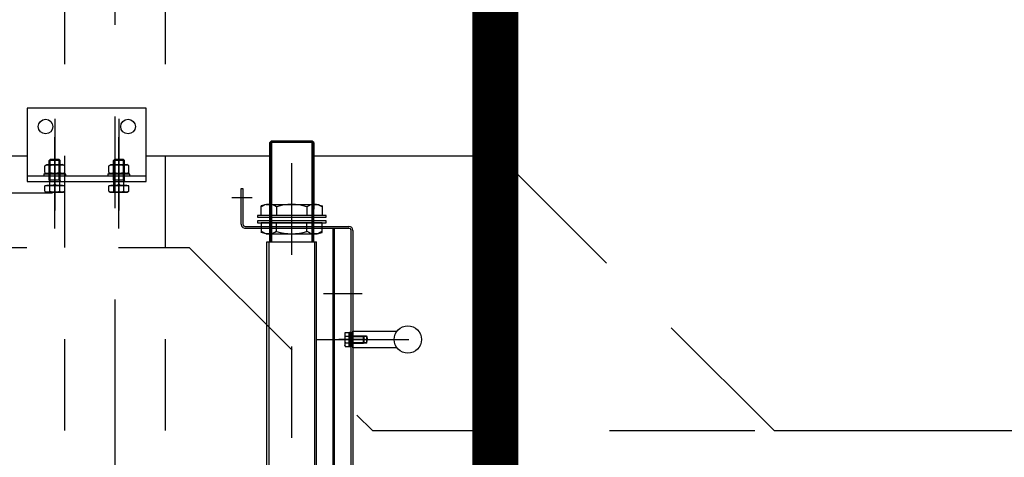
# Model space of a CAD drawing. Header units: metres. Extents: x -5 to 93, y -48 to 79.
# Tile 75 of 91: x 83.566 to 84.64, y 11.545 to 12.023. Entities that reach past the tile are written whole.
import ezdxf

# ---------------------------------------------------------------- set-up
doc = ezdxf.new("R2010")
doc.units = ezdxf.units.M
doc.header["$LTSCALE"] = 0.05
for name, pattern in [('AM_ISO08W050x2', [9, 6, -0.75, 1.5, -0.75]), ('STRICHPUNKT', [25.4, 12.7, -6.35, 0, -6.35]), ('STRICHPUNKT2', [12.7, 6.35, -3.175, 0, -3.175]), ('VERDECKT', [9.525, 6.35, -3.175]), ('VERDECKT2', [4.7625, 3.175, -1.5875])]:
    doc.linetypes.add(name, pattern=pattern)
for name, color, linetype in [('A_Achse', 9, 'STRICHPUNKT2'), ('A_Ansicht', 2, 'Continuous'), ('A_Schraffur', 9, 'Continuous'), ('A_Unsichtbar', 7, 'VERDECKT'), ('A_Unsichtbar-über', 253, 'VERDECKT')]:
    doc.layers.add(name, color=color, linetype=linetype)

# ---------------------------------------------------------------- blocks, each defined once
blk = doc.blocks.new('Rechen-MDS300-d')
for p, q in [((-1308.5, 937.9), (-1308.5, 985.9)), ((-1290.5, 985.9), (-1290.5, 937.9)), ((-1303.5, 952.9), (-1299.5, 954)), ((-1303.5, 937.9), (-1303.5, 952.9)), ((-1303.5, 952.9), (-1295.5, 952.9)), ((-1303.5, 949.6), (-1302.8, 950.3)), ((-1303.5, 938.3), (-1303.5, 949.6)), ((-1295.5, 949.6), (-1303.5, 949.6)), ((-1303.2, 937.9), (-1303.2, 952.9)), ((-1302.8, 938.3), (-1302.8, 950.3)), ((-1296.3, 950.3), (-1302.8, 950.3)), ((-1295.5, 952.9), (-1299.5, 954)), ((-1299.5, 951.4), (-1299.5, 922.7)), ((-1296.3, 938.3), (-1296.3, 950.3)), ((-1296.3, 950.3), (-1295.5, 949.6)), ((-1295.8, 952.9), (-1295.8, 937.9)), ((-1295.5, 952.9), (-1295.5, 937.9)), ((-1295.5, 938.3), (-1295.5, 949.6)), ((-1418.5, 937.9), (-80.5, 937.9)), ((-80.5, 935.9), (-1418.5, 935.9)), ((-1290.5, 937.9), (-1308.5, 937.9)), ((-1307.5, 935.9), (-1291.5, 935.9)), ((-1307.5, 934.7), (-1307.5, 935.9)), ((-1295.5, 938.3), (-1303.5, 938.3)), ((-1302.8, 938.3), (-1303.5, 934.3)), ((-1303.5, 938.3), (-1303.5, 934.3)), ((-1295.5, 937.9), (-1303.5, 937.9)), ((-1296.3, 938.3), (-1295.5, 934.3)), ((-1295.5, 938.3), (-1295.5, 934.3)), ((-1291.5, 935.9), (-1291.5, 934.7)), ((-1423, 820.4), (-1423, 933.4)), ((-1421, 820.4), (-1421, 933.4)), ((-1291.5, 934.7), (-1307.5, 934.7)), ((-1307.5, 934.7), (-1307.1, 934.3)), ((-1291.9, 934.3), (-1307.1, 934.3)), ((-1307, 929.6), (-1307, 933.7)), ((-1305.3, 933.7), (-1307, 933.7)), ((-1307, 929.6), (-1306, 929)), ((-1306, 929), (-1293, 929)), ((-1305.3, 933.7), (-1305.3, 934.3)), ((-1305.3, 934.3), (-1303.5, 934.3)), ((-1293.7, 933.7), (-1305.3, 933.7)), ((-1303.5, 934.3), (-1303.5, 934.3)), ((-1303.5, 934.3), (-1295.5, 934.3)), ((-1303.3, 929.6), (-1303.3, 933.7)), ((-1295.8, 929.6), (-1295.8, 933.7)), ((-1295.5, 934.3), (-1295.5, 934.3)), ((-1295.5, 934.3), (-1293.7, 934.3)), ((-1293.7, 933.7), (-1293.7, 934.3)), ((-1292, 933.7), (-1293.7, 933.7)), ((-1292, 929.6), (-1293, 929)), ((-1292, 929.6), (-1292, 933.7)), ((-1291.5, 934.7), (-1291.9, 934.3)), ((-78, 917.9), (-1421, 917.9)), ((-1421, 915.9), (-78, 915.9)), ((-1406, 893.8), (-1515.8, 893.8)), ((-1514.5, 895.1), (-1441.7, 895.1)), ((-1441.7, 895.1), (-1514.5, 895.1)), ((-1406, 895.1), (-1514.5, 895.1)), ((-68, 898.1), (-1406, 898.1)), ((-1516, 848.6), (-1514.5, 847.1)), ((-1406, 848.3), (-1515.8, 848.3)), ((-1406, 847.1), (-1514.5, 847.1)), ((-68, 844.1), (-1406, 844.1)), ((-1464.5, 817.9), (-1425.5, 817.9)), ((-1464.5, 815.9), (-1464.5, 817.9)), ((-1425.5, 815.9), (-1464.5, 815.9)), ((-1472, 712.4), (-1552, 712.4)), ((-1552, 712.4), (-1552, 582.4)), ((-1478, 582.4), (-1478, 712.4)), ((-1472, 582.4), (-1472, 712.4)), ((-1496, 687.4), (-1494.9, 688.4)), ((-1479.9, 694.4), (-1480.5, 693.8)), ((-1473.3, 688.4), (-1472.2, 688)), ((-1461.4, 693.4), (-1460.5, 691.9)), ((-1494.9, 676.4), (-1496, 677.5)), ((-1479.9, 670.4), (-1480.5, 671.1)), ((-1473.3, 676.4), (-1472.2, 676.9)), ((-1461.4, 671.5), (-1460.5, 672.9)), ((-1479.9, 624.4), (-1480.5, 623.8)), ((-1496, 617.4), (-1494.9, 618.4)), ((-1473.3, 618.4), (-1472.2, 618)), ((-1461.4, 623.4), (-1460.5, 621.9)), ((-1494.9, 606.4), (-1496, 607.5)), ((-1473.3, 606.4), (-1472.2, 606.9)), ((-1461.4, 601.5), (-1460.5, 602.9)), ((-1479.9, 600.4), (-1480.5, 601.1)), ((-1552, 582.4), (-1472, 582.4))]:
    blk.add_line(p, q)
at = {"ltscale": 0.5}
for p, q in [((-1447, 899), (-1445.6, 904.3)), ((-1445.6, 904.3), (-1435, 904.3)), ((-1433, 908.6), (-1435, 908.6)), ((-1435, 908.6), (-1435, 833.6)), ((-1435, 904.3), (-1435, 837.9)), ((-1433, 833.6), (-1433, 908.6)), ((-1427, 908.6), (-1429, 908.6)), ((-1429, 908.6), (-1429, 833.6)), ((-1427, 833.6), (-1427, 908.6)), ((-1416.4, 904.3), (-1427, 904.3)), ((-1427, 904.3), (-1427, 837.9)), ((-1415, 899), (-1416.4, 904.3)), ((-1514.5, 895.1), (-1516, 893.6)), ((-1516, 893.6), (-1516, 848.6)), ((-1516, 893.1), (-1406, 893.1)), ((-1514.5, 895.1), (-1514.5, 847.1)), ((-1447, 843.1), (-1447, 899)), ((-1415, 843.1), (-1415, 899)), ((-1406, 844.1), (-1406, 898.1)), ((-1406, 896.1), (4, 896.1)), ((-1444.4, 887.7), (-1435, 887.7)), ((-1417.6, 887.7), (-1427, 887.7)), ((-1444.4, 854.5), (-1435, 854.5)), ((-1417.6, 854.5), (-1427, 854.5)), ((-1516, 849.1), (-1406, 849.1)), ((-1447, 843.1), (-1445.6, 837.9)), ((-1415, 843.1), (-1416.4, 837.9)), ((-1406, 846.1), (4, 846.1)), ((-1435, 837.9), (-1445.6, 837.9)), ((-1435, 833.6), (-1433, 833.6)), ((-1429, 833.6), (-1427, 833.6)), ((-1427, 837.9), (-1416.4, 837.9))]:
    blk.add_line(p, q, dxfattribs=at)
at = {"extrusion": (1, 0, 0)}
for p, q in [((-1494.9, 688.4), (-1494.9, 676.4)), ((-1490.5, 673.8), (-1490.5, 691)), ((-1480.5, 693.8), (-1480.5, 691)), ((-1480.5, 691), (-1480.5, 673.8)), ((-1480.5, 673.8), (-1480.5, 691)), ((-1479.9, 694.4), (-1479.9, 670.4)), ((-1478, 670.4), (-1478, 694.4)), ((-1473.3, 688.4), (-1473.3, 676.4)), ((-1468, 688), (-1468, 691)), ((-1468, 676.9), (-1468, 688)), ((-1467.4, 693.4), (-1467.4, 691)), ((-1467.4, 691), (-1467.4, 673.8)), ((-1460.5, 672.9), (-1460.5, 691.9)), ((-1496, 687.4), (-1496, 677.5)), ((-1480.5, 673.8), (-1480.5, 671.1)), ((-1468, 673.8), (-1468, 676.9)), ((-1467.4, 673.8), (-1467.4, 671.5)), ((-1480.5, 623.8), (-1480.5, 621)), ((-1479.9, 624.4), (-1479.9, 600.4)), ((-1478, 600.4), (-1478, 624.4)), ((-1496, 617.4), (-1496, 607.5)), ((-1494.9, 618.4), (-1494.9, 606.4)), ((-1490.5, 603.8), (-1490.5, 621)), ((-1480.5, 621), (-1480.5, 603.8)), ((-1480.5, 603.8), (-1480.5, 621)), ((-1473.3, 618.4), (-1473.3, 606.4)), ((-1468, 618), (-1468, 621)), ((-1468, 606.9), (-1468, 618)), ((-1467.4, 623.4), (-1467.4, 621)), ((-1467.4, 621), (-1467.4, 603.8)), ((-1460.5, 602.9), (-1460.5, 621.9)), ((-1480.5, 603.8), (-1480.5, 601.1)), ((-1468, 603.8), (-1468, 606.9)), ((-1467.4, 603.8), (-1467.4, 601.5))]:
    blk.add_line(p, q, dxfattribs=at)
at = {"extrusion": (0, 1, 0)}
for p, q in [((-1490.5, 688.4), (-1494.9, 688.4)), ((-1478, 688.4), (-1490.5, 688.4)), ((-1481.9, 693.4), (-1489.1, 693.4)), ((-1478, 694.4), (-1479.9, 694.4)), ((-1473.3, 688.4), (-1478, 688.4)), ((-1468, 688), (-1472.2, 688)), ((-1467.4, 691), (-1468, 691)), ((-1461.4, 693.4), (-1467.4, 693.4)), ((-1490.5, 687.4), (-1496, 687.4)), ((-1490.5, 677.5), (-1496, 677.5)), ((-1478, 687.4), (-1490.5, 687.4)), ((-1478, 677.5), (-1490.5, 677.5)), ((-1481.9, 687.9), (-1489.1, 687.9)), ((-1473.3, 687.4), (-1478, 687.4)), ((-1473.3, 677.5), (-1478, 677.5)), ((-1461.4, 687.9), (-1467.4, 687.9)), ((-1490.5, 676.4), (-1494.9, 676.4)), ((-1478, 676.4), (-1490.5, 676.4)), ((-1481.9, 676.9), (-1489.1, 676.9)), ((-1481.9, 671.5), (-1489.1, 671.5)), ((-1479.9, 670.4), (-1478, 670.4)), ((-1473.3, 676.4), (-1478, 676.4)), ((-1468, 676.9), (-1472.2, 676.9)), ((-1467.4, 673.8), (-1468, 673.8)), ((-1461.4, 676.9), (-1467.4, 676.9)), ((-1461.4, 671.5), (-1467.4, 671.5)), ((-1478, 624.4), (-1479.9, 624.4)), ((-1490.5, 617.4), (-1496, 617.4)), ((-1490.5, 618.4), (-1494.9, 618.4)), ((-1478, 618.4), (-1490.5, 618.4)), ((-1478, 617.4), (-1490.5, 617.4)), ((-1481.9, 623.4), (-1489.1, 623.4)), ((-1481.9, 617.9), (-1489.1, 617.9)), ((-1473.3, 618.4), (-1478, 618.4)), ((-1473.3, 617.4), (-1478, 617.4)), ((-1468, 618), (-1472.2, 618)), ((-1467.4, 621), (-1468, 621)), ((-1461.4, 623.4), (-1467.4, 623.4)), ((-1461.4, 617.9), (-1467.4, 617.9)), ((-1490.5, 607.5), (-1496, 607.5)), ((-1490.5, 606.4), (-1494.9, 606.4)), ((-1478, 607.5), (-1490.5, 607.5)), ((-1478, 606.4), (-1490.5, 606.4)), ((-1481.9, 606.9), (-1489.1, 606.9)), ((-1473.3, 607.5), (-1478, 607.5)), ((-1473.3, 606.4), (-1478, 606.4)), ((-1468, 606.9), (-1472.2, 606.9)), ((-1467.4, 603.8), (-1468, 603.8)), ((-1461.4, 606.9), (-1467.4, 606.9)), ((-1481.9, 601.5), (-1489.1, 601.5)), ((-1479.9, 600.4), (-1478, 600.4)), ((-1461.4, 601.5), (-1467.4, 601.5))]:
    blk.add_line(p, q, dxfattribs=at)
at = {"extrusion": (0.866025, -0.5, 0)}
for p, q in [((-1489.1, 693.4), (-1490.5, 691)), ((-1481.9, 671.5), (-1480.5, 673.8)), ((-1489.1, 623.4), (-1490.5, 621)), ((-1481.9, 601.5), (-1480.5, 603.8))]:
    blk.add_line(p, q, dxfattribs=at)
at = {"extrusion": (0.866025, 0.5, 0)}
for p, q in [((-1481.9, 693.4), (-1480.5, 691)), ((-1489.1, 671.5), (-1490.5, 673.8)), ((-1481.9, 623.4), (-1480.5, 621)), ((-1489.1, 601.5), (-1490.5, 603.8))]:
    blk.add_line(p, q, dxfattribs=at)
at = {"extrusion": (0.487829, -0.872939, 0)}
for p, q in [((-1473.3, 687.4), (-1472.2, 688)), ((-1473.3, 617.4), (-1472.2, 618))]:
    blk.add_line(p, q, dxfattribs=at)
at = {"extrusion": (-0.487829, -0.872939, 0)}
for p, q in [((-1473.3, 677.5), (-1472.2, 676.9)), ((-1473.3, 607.5), (-1472.2, 606.9))]:
    blk.add_line(p, q, dxfattribs=at)
at = {"ltscale": 0.5}
blk.add_circle((-1299.5, 997.9), 15, dxfattribs=at)
for centre, radius in [((-1532, 692.4), 8), ((-1480.5, 682.4), 1), ((-1480.5, 682.4), 1), ((-1468, 682.4), 1), ((-1480.5, 612.4), 1), ((-1480.5, 612.4), 1), ((-1468, 612.4), 1), ((-1532, 602.4), 8)]:
    blk.add_circle(centre, radius)
for centre, radius, start, end in [((-1418.5, 933.4), 4.5, 90, 180), ((-1418.5, 933.4), 2.5, 90, 180), ((-1305.2, 932.3), 3.32, 244.4469, 304.4469), ((-1299.5, 941.4), 12.4, 252.3875, 287.6125), ((-1293.9, 932.3), 3.32, 235.5531, 295.5531), ((-1425.5, 820.4), 4.5, 270, 0), ((-1425.5, 820.4), 2.5, 270, 0), ((-1485.1, 690.7), 4.85, 154.4385, 214.4385), ((-1485.9, 690.7), 4.85, 325.5615, 25.5615), ((-1465.4, 690.7), 4.85, 325.5531, 25.5531), ((-1471.9, 682.4), 18.1, 162.383, 197.617), ((-1499.2, 682.4), 18.1, 342.383, 17.617), ((-1478.7, 682.4), 18.1, 342.3875, 17.6125), ((-1485.1, 674.2), 4.85, 145.5615, 205.5615), ((-1485.9, 674.2), 4.85, 334.4385, 34.4385), ((-1465.4, 674.2), 4.85, 334.4469, 34.4469), ((-1485.1, 620.7), 4.85, 154.4385, 214.4385), ((-1471.9, 612.4), 18.1, 162.383, 197.617), ((-1485.9, 620.7), 4.85, 325.5615, 25.5615), ((-1499.2, 612.4), 18.1, 342.383, 17.617), ((-1465.4, 620.7), 4.85, 325.5531, 25.5531), ((-1478.7, 612.4), 18.1, 342.3875, 17.6125), ((-1485.1, 604.2), 4.85, 145.5615, 205.5615), ((-1485.9, 604.2), 4.85, 334.4385, 34.4385), ((-1465.4, 604.2), 4.85, 334.4469, 34.4469)]:
    blk.add_arc(centre, radius, start, end)
for centre, radius, start, end in [((-1432.4, 896), 14.6, 145.4278, 214.5722), ((-1429.7, 896), 14.6, 325.4278, 34.5722), ((-1392.3, 871.1), 54.7, 162.3115, 197.6885), ((-1469.7, 871.1), 54.7, 342.3115, 17.6885), ((-1432.4, 846.2), 14.6, 145.4278, 214.5722), ((-1429.7, 846.2), 14.6, 325.4278, 34.5722)]:
    blk.add_arc(centre, radius, start, end, dxfattribs=at)
at = {"layer": 'A_Achse'}
for p, q in [((-1299.5, 899), (-1299.5, 1021.2)), ((-1299.5, 904.3), (-1299.5, 965.9)), ((208, 871.1), (-1527.9, 871.1))]:
    blk.add_line(p, q, dxfattribs=at)
at = {"layer": 'A_Achse', "linetype": 'AM_ISO08W050x2'}
for p, q in [((-1349.5, 947.9), (-1349.5, 925.9)), ((-1299.5, 947.9), (-1299.5, 925.9)), ((-1349.5, 927.9), (-1349.5, 905.9)), ((-1454.3, 827.9), (-1454.3, 805.9)), ((-1459.5, 530), (-1459.5, 609.9))]:
    blk.add_line(p, q, dxfattribs=at)
at = {"layer": 'A_Achse', "linetype": 'AM_ISO08W050x2', "extrusion": (0, 1, 0)}
for p, q in [((-1420.5, 682.4), (-1550.5, 682.4)), ((-1540.5, 682.4), (-1418, 682.4)), ((-1420.5, 612.4), (-1550.5, 612.4)), ((-1540.5, 612.4), (-1418, 612.4))]:
    blk.add_line(p, q, dxfattribs=at)
at = {"layer": 'A_Ansicht'}
for p, q in [((-1500, 895.1), (-1500, 1035.9)), ((-1500, 712.4), (-1500, 847.1)), ((-1500, 485.9), (-1500, 582.4))]:
    blk.add_line(p, q, dxfattribs=at)

msp = doc.modelspace()

# ---------------------------------------------------------------- linework, layer by layer
at = {"layer": 'A_Ansicht'}
msp.add_line((84.3891, 11.5745), (84.9583, 11.5745), dxfattribs=at)
at = {"layer": 'A_Schraffur', "color": 30, "linetype": 'STRICHPUNKT', "ltscale": 0.1, "const_width": 0.05}
msp.add_lwpolyline([(84.0848, 10.0244), (84.0848, 15.5246)], dxfattribs=at)
at = {"layer": 'A_Unsichtbar', "ltscale": 0.5}
msp.add_line((84.3891, 11.5745), (84.0891, 11.8745), dxfattribs=at)
for points in [[(84.0273, 11.8745), (84.0891, 11.8745)], [(83.156, 11.7745), (83.7507, 11.7745), (83.9507, 11.5745), (84.3891, 11.5745)]]:
    msp.add_lwpolyline(points, dxfattribs=at)
at = {"layer": 'A_Unsichtbar-über', "linetype": 'STRICHPUNKT', "ltscale": 0.3}
msp.add_line((83.6694, 15.6415), (83.6694, 9.9849), dxfattribs=at)
at = {"layer": 'A_Unsichtbar-über', "linetype": 'VERDECKT2', "ltscale": 0.3}
for p, q in [((83.6144, 15.4745), (83.6144, 10.0745)), ((83.7244, 15.4745), (83.7244, 10.0745))]:
    msp.add_line(p, q, dxfattribs=at)

# ---------------------------------------------------------------- block references
at = {"xscale": 0.0009999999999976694, "yscale": 0.0009999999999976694, "zscale": 0.0009999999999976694, "rotation": 270}
msp.add_blockref('Rechen-MDS300-d', (82.9914, 10.3745), dxfattribs=at)

doc.saveas('drawing.dxf')
